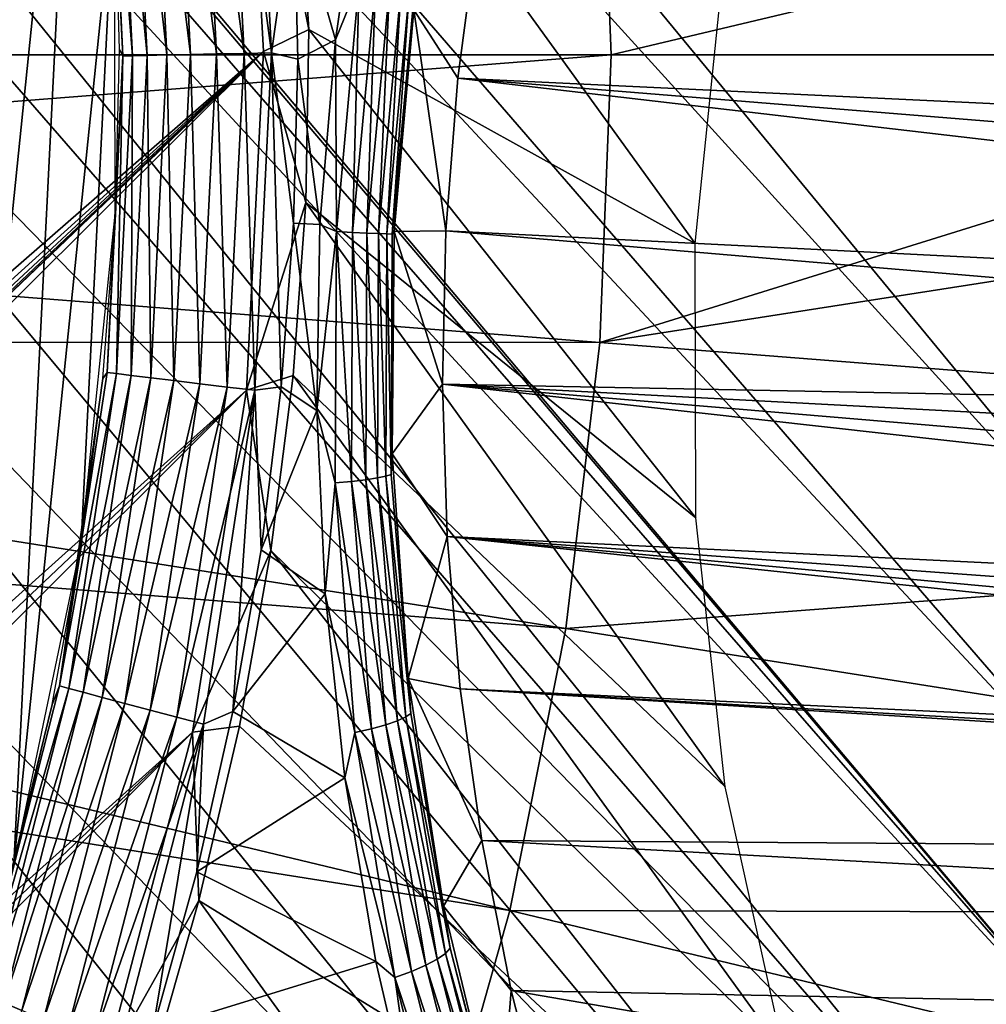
# Model space of a CAD drawing. Header units: millimetres. Extents: x -30.2 to 30.2, y -30.2 to 30.2.
# Tile 208 of 256: x 9.7 to 12.8, y -3 to 0.1. Entities that reach past the tile are written whole.
import ezdxf

# ---------------------------------------------------------------- set-up
doc = ezdxf.new("R2010")
doc.units = ezdxf.units.MM
doc.header["$LTSCALE"] = 52.148148
for name, color, linetype in [('1', 7, 'CONTINUOUS'), ('112', 7, 'CONTINUOUS'), ('180', 7, 'CONTINUOUS'), ('188', 7, 'CONTINUOUS'), ('189', 7, 'CONTINUOUS'), ('2', 7, 'CONTINUOUS'), ('72', 7, 'CONTINUOUS'), ('73', 7, 'CONTINUOUS'), ('75', 7, 'CONTINUOUS'), ('79', 7, 'CONTINUOUS'), ('81', 7, 'CONTINUOUS'), ('82', 7, 'CONTINUOUS'), ('84', 7, 'CONTINUOUS')]:
    doc.layers.add(name, color=color, linetype=linetype)

msp = doc.modelspace()

# ---------------------------------------------------------------- linework, layer by layer
at = {"layer": '1', "color": 251, "linetype": 'Continuous', "true_color": 0x4c4c4c}
for points in [[(11.5624, 0.91, 6.8418), (11.5982, 0, 6.8418), (17.3438, 1.365, 6.644), (11.5624, 0.91, 6.8418)], [(11.5982, 0, 6.8418), (14.4895, 0, 6.7531), (17.3438, 1.365, 6.644), (11.5982, 0, 6.8418)], [(5.7789, 0.4548, 6.9605), (5.7967, 0, 6.9605), (11.5624, 0.91, 6.8418), (5.7789, 0.4548, 6.9605)], [(5.7967, 0, 6.9605), (7.2458, 0, 6.9383), (11.5624, 0.91, 6.8418), (5.7967, 0, 6.9605)], [(11.5624, 0.91, 6.8418), (7.2458, 0, 6.9383), (11.5982, 0, 6.8418), (11.5624, 0.91, 6.8418)]]:
    msp.add_3dface(points, dxfattribs=at)
at = {"layer": '112', "color": 251, "linetype": 'Continuous', "true_color": 0x4c4c4c}
for points in [[(13.3362, -2.5725, -131.7), (5.9544, 5.3424, -131.7), (-0.6319, 13.5701, -131.7), (13.3362, -2.5725, -131.7)], [(13.4485, -1.9183, -131.7), (13.3362, -2.5725, -131.7), (-0.6319, 13.5701, -131.7), (13.4485, -1.9183, -131.7)], [(0.6768, 13.5679, -131.7), (13.4485, -1.9183, -131.7), (-0.6319, 13.5701, -131.7), (0.6768, 13.5679, -131.7)], [(13.5711, -0.6036, -131.7), (13.4485, -1.9183, -131.7), (0.6768, 13.5679, -131.7), (13.5711, -0.6036, -131.7)], [(1.9947, 13.4364, -131.7), (13.5711, -0.6036, -131.7), (0.6768, 13.5679, -131.7), (1.9947, 13.4364, -131.7)], [(13.563, 0.7327, -131.7), (13.5711, -0.6036, -131.7), (1.9947, 13.4364, -131.7), (13.563, 0.7327, -131.7)], [(6.508, 4.6462, -131.7), (5.9544, 5.3424, -131.7), (13.1898, -3.2295, -131.7), (6.508, 4.6462, -131.7)], [(13.1898, -3.2295, -131.7), (5.9544, 5.3424, -131.7), (13.3362, -2.5725, -131.7), (13.1898, -3.2295, -131.7)], [(6.9906, 3.8786, -131.7), (6.508, 4.6462, -131.7), (13.1898, -3.2295, -131.7), (6.9906, 3.8786, -131.7)], [(7.3855, 3.07, -131.7), (6.9906, 3.8786, -131.7), (13.1898, -3.2295, -131.7), (7.3855, 3.07, -131.7)], [(7.6788, 2.2422, -131.7), (7.3855, 3.07, -131.7), (13.0109, -3.8842, -131.7), (7.6788, 2.2422, -131.7)], [(13.0109, -3.8842, -131.7), (7.3855, 3.07, -131.7), (13.1898, -3.2295, -131.7), (13.0109, -3.8842, -131.7)], [(7.8785, 1.3724, -131.7), (7.6788, 2.2422, -131.7), (13.0109, -3.8842, -131.7), (7.8785, 1.3724, -131.7)], [(7.9835, 0.4817, -131.7), (7.8785, 1.3724, -131.7), (12.8006, -4.5314, -131.7), (7.9835, 0.4817, -131.7)], [(12.8006, -4.5314, -131.7), (7.8785, 1.3724, -131.7), (13.0109, -3.8842, -131.7), (12.8006, -4.5314, -131.7)], [(7.9899, -0.4001, -131.7), (7.9835, 0.4817, -131.7), (12.5604, -5.166, -131.7), (7.9899, -0.4001, -131.7)], [(12.5604, -5.166, -131.7), (7.9835, 0.4817, -131.7), (12.8006, -4.5314, -131.7), (12.5604, -5.166, -131.7)], [(7.8943, -1.2787, -131.7), (7.9899, -0.4001, -131.7), (12.2916, -5.7828, -131.7), (7.8943, -1.2787, -131.7)], [(12.2916, -5.7828, -131.7), (7.9899, -0.4001, -131.7), (12.5604, -5.166, -131.7), (12.2916, -5.7828, -131.7)], [(7.6998, -2.1585, -131.7), (7.8943, -1.2787, -131.7), (11.9955, -6.3768, -131.7), (7.6998, -2.1585, -131.7)], [(11.9955, -6.3768, -131.7), (7.8943, -1.2787, -131.7), (12.2916, -5.7828, -131.7), (11.9955, -6.3768, -131.7)], [(7.4123, -3.0086, -131.7), (7.6998, -2.1585, -131.7), (11.6713, -6.9512, -131.7), (7.4123, -3.0086, -131.7)], [(11.6713, -6.9512, -131.7), (7.6998, -2.1585, -131.7), (11.9955, -6.3768, -131.7), (11.6713, -6.9512, -131.7)]]:
    msp.add_3dface(points, dxfattribs=at)
at = {"layer": '180', "color": 251, "linetype": 'Continuous', "true_color": 0x4c4c4c}
for points in [[(11.8642, -0.5963, -129.9), (11.953, 0.2676, -129.9), (10.5725, 1.191, -129.9), (11.8642, -0.5963, -129.9)], [(10.6423, 0.0801, -129.9), (11.8642, -0.5963, -129.9), (10.5725, 1.191, -129.9), (10.6423, 0.0801, -129.9)], [(10.6327, -0.4673, -129.9), (11.866, -1.4647, -129.9), (10.6423, 0.0801, -129.9), (10.6327, -0.4673, -129.9)], [(11.866, -1.4647, -129.9), (11.8642, -0.5963, -129.9), (10.6423, 0.0801, -129.9), (11.866, -1.4647, -129.9)], [(10.5925, -1.0146, -129.9), (11.9596, -2.3155, -129.9), (10.6327, -0.4673, -129.9), (10.5925, -1.0146, -129.9)], [(11.9596, -2.3155, -129.9), (11.866, -1.4647, -129.9), (10.6327, -0.4673, -129.9), (11.9596, -2.3155, -129.9)], [(10.5221, -1.5682, -129.9), (12.1447, -3.1566, -129.9), (10.5925, -1.0146, -129.9), (10.5221, -1.5682, -129.9)], [(12.1447, -3.1566, -129.9), (11.9596, -2.3155, -129.9), (10.5925, -1.0146, -129.9), (12.1447, -3.1566, -129.9)], [(10.4225, -2.1235, -129.9), (12.4211, -3.9891, -129.9), (10.5221, -1.5682, -129.9), (10.4225, -2.1235, -129.9)], [(12.4211, -3.9891, -129.9), (12.1447, -3.1566, -129.9), (10.5221, -1.5682, -129.9), (12.4211, -3.9891, -129.9)], [(10.2946, -2.6759, -129.9), (12.4211, -3.9891, -129.9), (10.4225, -2.1235, -129.9), (10.2946, -2.6759, -129.9)], [(10.139, -3.2208, -129.9), (12.0232, -5.0629, -129.9), (10.2946, -2.6759, -129.9), (10.139, -3.2208, -129.9)], [(12.0232, -5.0629, -129.9), (12.4211, -3.9891, -129.9), (10.2946, -2.6759, -129.9), (12.0232, -5.0629, -129.9)]]:
    msp.add_3dface(points, dxfattribs=at)
at = {"layer": '188', "color": 251, "linetype": 'Continuous', "true_color": 0x4c4c4c}
for points in [[(10.6423, 0.0801, -129.9), (10.5725, 1.191, -129.9), (10.4385, 1.1007, -121.7), (10.6423, 0.0801, -129.9)], [(10.4992, 0.011, -121.7), (10.6423, 0.0801, -129.9), (10.4385, 1.1007, -121.7), (10.4992, 0.011, -121.7)], [(10.6327, -0.4673, -129.9), (10.6423, 0.0801, -129.9), (10.4992, 0.011, -121.7), (10.6327, -0.4673, -129.9)], [(10.4448, -1.0605, -121.7), (10.6327, -0.4673, -129.9), (10.4992, 0.011, -121.7), (10.4448, -1.0605, -121.7)], [(10.5925, -1.0146, -129.9), (10.6327, -0.4673, -129.9), (10.4448, -1.0605, -121.7), (10.5925, -1.0146, -129.9)], [(10.5221, -1.5682, -129.9), (10.5925, -1.0146, -129.9), (10.4448, -1.0605, -121.7), (10.5221, -1.5682, -129.9)], [(10.2743, -2.1423, -121.7), (10.5221, -1.5682, -129.9), (10.4448, -1.0605, -121.7), (10.2743, -2.1423, -121.7)], [(10.4225, -2.1235, -129.9), (10.5221, -1.5682, -129.9), (10.2743, -2.1423, -121.7), (10.4225, -2.1235, -129.9)], [(9.9933, -3.2114, -121.7), (10.2946, -2.6759, -129.9), (10.2743, -2.1423, -121.7), (9.9933, -3.2114, -121.7)], [(10.2946, -2.6759, -129.9), (10.4225, -2.1235, -129.9), (10.2743, -2.1423, -121.7), (10.2946, -2.6759, -129.9)], [(10.139, -3.2208, -129.9), (10.2946, -2.6759, -129.9), (9.9933, -3.2114, -121.7), (10.139, -3.2208, -129.9)]]:
    msp.add_3dface(points, dxfattribs=at)
at = {"layer": '189', "color": 251, "linetype": 'Continuous', "true_color": 0x4c4c4c}
for points in [[(7.2491, -0.1119, -121.7), (9.9882, 3.2376, -121.7), (7.2111, 0.727, -121.7), (7.2491, -0.1119, -121.7)], [(10.2668, 2.1868, -121.7), (9.9882, 3.2376, -121.7), (7.2302, -0.5247, -121.7), (10.2668, 2.1868, -121.7)], [(7.2302, -0.5247, -121.7), (9.9882, 3.2376, -121.7), (7.2491, -0.1119, -121.7), (7.2302, -0.5247, -121.7)], [(10.4385, 1.1007, -121.7), (10.2668, 2.1868, -121.7), (7.0232, -1.7812, -121.7), (10.4385, 1.1007, -121.7)], [(7.0232, -1.7812, -121.7), (10.2668, 2.1868, -121.7), (7.1165, -1.3625, -121.7), (7.0232, -1.7812, -121.7)], [(7.1165, -1.3625, -121.7), (10.2668, 2.1868, -121.7), (7.1858, -0.9423, -121.7), (7.1165, -1.3625, -121.7)], [(7.1858, -0.9423, -121.7), (10.2668, 2.1868, -121.7), (7.2302, -0.5247, -121.7), (7.1858, -0.9423, -121.7)], [(10.4992, 0.011, -121.7), (10.4385, 1.1007, -121.7), (6.2207, -3.7193, -121.7), (10.4992, 0.011, -121.7)], [(6.2207, -3.7193, -121.7), (10.4385, 1.1007, -121.7), (6.4251, -3.3573, -121.7), (6.2207, -3.7193, -121.7)], [(6.4251, -3.3573, -121.7), (10.4385, 1.1007, -121.7), (6.607, -2.9848, -121.7), (6.4251, -3.3573, -121.7)], [(6.607, -2.9848, -121.7), (10.4385, 1.1007, -121.7), (6.7676, -2.5966, -121.7), (6.607, -2.9848, -121.7)], [(6.7676, -2.5966, -121.7), (10.4385, 1.1007, -121.7), (6.9066, -2.194, -121.7), (6.7676, -2.5966, -121.7)], [(6.9066, -2.194, -121.7), (10.4385, 1.1007, -121.7), (7.0232, -1.7812, -121.7), (6.9066, -2.194, -121.7)], [(-0.0518, -10.4977, -121.7), (10.4448, -1.0605, -121.7), (10.4992, 0.011, -121.7), (-0.0518, -10.4977, -121.7)], [(-0.0518, -10.4977, -121.7), (10.4992, 0.011, -121.7), (4.8627, -5.3774, -121.7), (-0.0518, -10.4977, -121.7)], [(4.8627, -5.3774, -121.7), (10.4992, 0.011, -121.7), (5.1792, -5.0661, -121.7), (4.8627, -5.3774, -121.7)], [(5.1792, -5.0661, -121.7), (10.4992, 0.011, -121.7), (5.4732, -4.7446, -121.7), (5.1792, -5.0661, -121.7)], [(5.4732, -4.7446, -121.7), (10.4992, 0.011, -121.7), (5.7448, -4.413, -121.7), (5.4732, -4.7446, -121.7)], [(5.7448, -4.413, -121.7), (10.4992, 0.011, -121.7), (5.994, -4.0713, -121.7), (5.7448, -4.413, -121.7)], [(5.994, -4.0713, -121.7), (10.4992, 0.011, -121.7), (6.2207, -3.7193, -121.7), (5.994, -4.0713, -121.7)], [(-0.0518, -10.4977, -121.7), (0.4985, -10.4834, -121.7), (10.4448, -1.0605, -121.7), (-0.0518, -10.4977, -121.7)], [(0.4985, -10.4834, -121.7), (1.0534, -10.4406, -121.7), (10.4448, -1.0605, -121.7), (0.4985, -10.4834, -121.7)], [(1.0534, -10.4406, -121.7), (10.2743, -2.1423, -121.7), (10.4448, -1.0605, -121.7), (1.0534, -10.4406, -121.7)], [(1.0534, -10.4406, -121.7), (1.6083, -10.3696, -121.7), (10.2743, -2.1423, -121.7), (1.0534, -10.4406, -121.7)], [(1.6083, -10.3696, -121.7), (2.1585, -10.2709, -121.7), (10.2743, -2.1423, -121.7), (1.6083, -10.3696, -121.7)], [(2.1585, -10.2709, -121.7), (9.9933, -3.2114, -121.7), (10.2743, -2.1423, -121.7), (2.1585, -10.2709, -121.7)]]:
    msp.add_3dface(points, dxfattribs=at)
at = {"layer": '2', "color": 251, "linetype": 'Continuous', "true_color": 0x4c4c4c}
for points in [[(11.5982, 0, 6.8418), (7.2458, 0, 6.9383), (5.7789, -0.4548, 6.9605), (11.5982, 0, 6.8418)], [(11.5982, 0, 6.8418), (5.7789, -0.4548, 6.9605), (11.5624, -0.91, 6.8418), (11.5982, 0, 6.8418)], [(14.4895, 0, 6.7531), (11.5982, 0, 6.8418), (11.5624, -0.91, 6.8418), (14.4895, 0, 6.7531)], [(17.3975, 0, 6.644), (14.4895, 0, 6.7531), (11.5624, -0.91, 6.8418), (17.3975, 0, 6.644)], [(17.3975, 0, 6.644), (11.5624, -0.91, 6.8418), (17.3438, -1.365, 6.644), (17.3975, 0, 6.644)], [(5.7789, -0.4548, 6.9605), (5.7254, -0.9068, 6.9605), (11.5624, -0.91, 6.8418), (5.7789, -0.4548, 6.9605)], [(5.7254, -0.9068, 6.9605), (5.6366, -1.3532, 6.9605), (11.4554, -1.8144, 6.8418), (5.7254, -0.9068, 6.9605)], [(11.5624, -0.91, 6.8418), (5.7254, -0.9068, 6.9605), (11.4554, -1.8144, 6.8418), (11.5624, -0.91, 6.8418)], [(11.5624, -0.91, 6.8418), (11.4554, -1.8144, 6.8418), (17.3438, -1.365, 6.644), (11.5624, -0.91, 6.8418)], [(5.6366, -1.3532, 6.9605), (5.513, -1.7913, 6.9605), (11.2777, -2.7075, 6.8418), (5.6366, -1.3532, 6.9605)], [(11.4554, -1.8144, 6.8418), (5.6366, -1.3532, 6.9605), (11.2777, -2.7075, 6.8418), (11.4554, -1.8144, 6.8418)], [(17.3438, -1.365, 6.644), (11.4554, -1.8144, 6.8418), (17.1833, -2.7216, 6.644), (17.3438, -1.365, 6.644)], [(5.513, -1.7913, 6.9605), (5.3555, -2.2183, 6.9605), (11.0305, -3.584, 6.8418), (5.513, -1.7913, 6.9605)], [(11.2777, -2.7075, 6.8418), (5.513, -1.7913, 6.9605), (11.0305, -3.584, 6.8418), (11.2777, -2.7075, 6.8418)], [(11.4554, -1.8144, 6.8418), (11.2777, -2.7075, 6.8418), (17.1833, -2.7216, 6.644), (11.4554, -1.8144, 6.8418)], [(5.3555, -2.2183, 6.9605), (5.1649, -2.6317, 6.9605), (10.7153, -4.4384, 6.8418), (5.3555, -2.2183, 6.9605)], [(11.0305, -3.584, 6.8418), (5.3555, -2.2183, 6.9605), (10.7153, -4.4384, 6.8418), (11.0305, -3.584, 6.8418)], [(5.1649, -2.6317, 6.9605), (4.9425, -3.0288, 6.9605), (10.3341, -5.2655, 6.8418), (5.1649, -2.6317, 6.9605)], [(10.7153, -4.4384, 6.8418), (5.1649, -2.6317, 6.9605), (10.3341, -5.2655, 6.8418), (10.7153, -4.4384, 6.8418)], [(11.2777, -2.7075, 6.8418), (11.0305, -3.584, 6.8418), (16.9168, -4.0614, 6.644), (11.2777, -2.7075, 6.8418)], [(17.1833, -2.7216, 6.644), (11.2777, -2.7075, 6.8418), (16.9168, -4.0614, 6.644), (17.1833, -2.7216, 6.644)]]:
    msp.add_3dface(points, dxfattribs=at)
at = {"layer": '72', "color": 251, "linetype": 'Continuous', "true_color": 0x4c4c4c}
for points in [[(10.7266, 0.0478, -24.9837), (10.5952, 0.5064, -24.9299), (10.8102, 0.6213, -25.0293), (10.7266, 0.0478, -24.9837)], [(10.6073, -0.0131, -24.9299), (10.5952, 0.5064, -24.9299), (10.7266, 0.0478, -24.9837), (10.6073, -0.0131, -24.9299)], [(10.6775, -0.5366, -24.9676), (10.6073, -0.0131, -24.9299), (10.7266, 0.0478, -24.9837), (10.6775, -0.5366, -24.9676)], [(10.594, -0.5324, -24.9299), (10.6073, -0.0131, -24.9299), (10.6775, -0.5366, -24.9676), (10.594, -0.5324, -24.9299)]]:
    msp.add_3dface(points, dxfattribs=at)
at = {"layer": '73', "color": 251, "linetype": 'Continuous', "true_color": 0x4c4c4c}
for points in [[(10.5552, -1.0505, -24.9299), (10.594, -0.5324, -24.9299), (10.6679, -1.1248, -24.9838), (10.5552, -1.0505, -24.9299)], [(10.594, -0.5324, -24.9299), (10.6775, -0.5366, -24.9676), (10.6679, -1.1248, -24.9838), (10.594, -0.5324, -24.9299)], [(10.4911, -1.5661, -24.9299), (10.5552, -1.0505, -24.9299), (10.6679, -1.1248, -24.9838), (10.4911, -1.5661, -24.9299)], [(10.6937, -1.7048, -25.0296), (10.4911, -1.5661, -24.9299), (10.6679, -1.1248, -24.9838), (10.6937, -1.7048, -25.0296)], [(10.4018, -2.0779, -24.9299), (10.4911, -1.5661, -24.9299), (10.6937, -1.7048, -25.0296), (10.4018, -2.0779, -24.9299)], [(10.7561, -2.2869, -25.1053), (10.4018, -2.0779, -24.9299), (10.6937, -1.7048, -25.0296), (10.7561, -2.2869, -25.1053)], [(10.2876, -2.5848, -24.9299), (10.4018, -2.0779, -24.9299), (10.7561, -2.2869, -25.1053), (10.2876, -2.5848, -24.9299)], [(10.8547, -2.8685, -25.2092), (10.2876, -2.5848, -24.9299), (10.7561, -2.2869, -25.1053), (10.8547, -2.8685, -25.2092)], [(10.1487, -3.0854, -24.9299), (10.2876, -2.5848, -24.9299), (10.8547, -2.8685, -25.2092), (10.1487, -3.0854, -24.9299)], [(10.9903, -3.4544, -25.3413), (10.1487, -3.0854, -24.9299), (10.8547, -2.8685, -25.2092), (10.9903, -3.4544, -25.3413)]]:
    msp.add_3dface(points, dxfattribs=at)
at = {"layer": '75', "color": 251, "linetype": 'Continuous', "true_color": 0x4c4c4c}
for points in [[(11.1135, -0.0733, -30), (10.9748, 0.1425, -25.3441), (11.1768, 0.4049, -30), (11.1135, -0.0733, -30)], [(10.9121, -0.5586, -25.3183), (10.9748, 0.1425, -25.3441), (11.0761, -0.5567, -30), (10.9121, -0.5586, -25.3183)], [(11.0761, -0.5567, -30), (10.9748, 0.1425, -25.3441), (11.1135, -0.0733, -30), (11.0761, -0.5567, -30)], [(10.9058, -1.2623, -25.3455), (10.9121, -0.5586, -25.3183), (11.0648, -1.0413, -30), (10.9058, -1.2623, -25.3455)], [(11.0648, -1.0413, -30), (10.9121, -0.5586, -25.3183), (11.0761, -0.5567, -30), (11.0648, -1.0413, -30)], [(11.0799, -1.5234, -30), (10.9058, -1.2623, -25.3455), (11.0648, -1.0413, -30), (11.0799, -1.5234, -30)], [(10.9568, -1.9734, -25.4231), (10.9058, -1.2623, -25.3455), (11.0799, -1.5234, -30), (10.9568, -1.9734, -25.4231)], [(11.1214, -2.0057, -30), (10.9568, -1.9734, -25.4231), (11.0799, -1.5234, -30), (11.1214, -2.0057, -30)], [(11.068, -2.693, -25.5499), (10.9568, -1.9734, -25.4231), (11.189, -2.486, -30), (11.068, -2.693, -25.5499)], [(11.189, -2.486, -30), (10.9568, -1.9734, -25.4231), (11.1214, -2.0057, -30), (11.189, -2.486, -30)], [(11.2821, -2.9603, -30), (11.068, -2.693, -25.5499), (11.189, -2.486, -30), (11.2821, -2.9603, -30)], [(11.2456, -3.4273, -25.7268), (11.068, -2.693, -25.5499), (11.2821, -2.9603, -30), (11.2456, -3.4273, -25.7268)], [(11.401, -3.4283, -30), (11.2456, -3.4273, -25.7268), (11.2821, -2.9603, -30), (11.401, -3.4283, -30)]]:
    msp.add_3dface(points, dxfattribs=at)
at = {"layer": '79', "color": 251, "linetype": 'Continuous', "true_color": 0x4c4c4c}
for points in [[(10.7266, 0.0478, -24.9837), (10.8102, 0.6213, -25.0293), (10.8019, 0.2327, -25.0244), (10.7266, 0.0478, -24.9837)], [(10.7296, -0.5592, -24.9966), (10.7266, 0.0478, -24.9837), (10.8019, 0.2327, -25.0244), (10.7296, -0.5592, -24.9966)], [(10.7296, -0.5592, -24.9966), (10.8019, 0.2327, -25.0244), (10.7807, -0.5616, -25.036), (10.7296, -0.5592, -24.9966)], [(10.7807, -0.5616, -25.036), (10.8019, 0.2327, -25.0244), (10.8527, 0.223, -25.0636), (10.7807, -0.5616, -25.036)], [(10.7807, -0.5616, -25.036), (10.8527, 0.223, -25.0636), (10.8257, -0.5637, -25.0841), (10.7807, -0.5616, -25.036)], [(10.8257, -0.5637, -25.0841), (10.8527, 0.223, -25.0636), (10.8972, 0.2135, -25.1117), (10.8257, -0.5637, -25.0841)], [(10.8257, -0.5637, -25.0841), (10.8972, 0.2135, -25.1117), (10.8623, -0.5653, -25.1393), (10.8257, -0.5637, -25.0841)], [(10.8623, -0.5653, -25.1393), (10.8972, 0.2135, -25.1117), (10.9334, 0.2047, -25.167), (10.8623, -0.5653, -25.1393)], [(10.8623, -0.5653, -25.1393), (10.9334, 0.2047, -25.167), (10.8892, -0.5665, -25.1994), (10.8623, -0.5653, -25.1393)], [(10.8892, -0.5665, -25.1994), (10.9334, 0.2047, -25.167), (10.9597, 0.197, -25.2271), (10.8892, -0.5665, -25.1994)], [(10.8892, -0.5665, -25.1994), (10.9597, 0.197, -25.2271), (10.9056, -0.5672, -25.2617), (10.8892, -0.5665, -25.1994)], [(10.9056, -0.5672, -25.2617), (10.9597, 0.197, -25.2271), (10.9756, 0.1906, -25.2896), (10.9056, -0.5672, -25.2617)], [(10.9121, -0.5586, -25.3183), (10.9056, -0.5672, -25.2617), (10.9756, 0.1906, -25.2896), (10.9121, -0.5586, -25.3183)], [(10.9748, 0.1425, -25.3441), (10.9121, -0.5586, -25.3183), (10.9756, 0.1906, -25.2896), (10.9748, 0.1425, -25.3441)], [(10.6775, -0.5366, -24.9676), (10.7266, 0.0478, -24.9837), (10.7296, -0.5592, -24.9966), (10.6775, -0.5366, -24.9676)], [(10.6679, -1.1248, -24.9838), (10.6775, -0.5366, -24.9676), (10.7296, -0.5592, -24.9966), (10.6679, -1.1248, -24.9838)], [(10.7257, -1.3543, -25.0273), (10.6679, -1.1248, -24.9838), (10.7296, -0.5592, -24.9966), (10.7257, -1.3543, -25.0273)], [(10.7257, -1.3543, -25.0273), (10.7296, -0.5592, -24.9966), (10.7772, -1.3494, -25.0665), (10.7257, -1.3543, -25.0273)], [(10.7772, -1.3494, -25.0665), (10.7296, -0.5592, -24.9966), (10.7807, -0.5616, -25.036), (10.7772, -1.3494, -25.0665)], [(10.9121, -0.5586, -25.3183), (10.9058, -1.2623, -25.3455), (10.9056, -0.5672, -25.2617), (10.9121, -0.5586, -25.3183)], [(10.7772, -1.3494, -25.0665), (10.7807, -0.5616, -25.036), (10.8225, -1.344, -25.1146), (10.7772, -1.3494, -25.0665)], [(10.8225, -1.344, -25.1146), (10.7807, -0.5616, -25.036), (10.8257, -0.5637, -25.0841), (10.8225, -1.344, -25.1146)], [(10.8225, -1.344, -25.1146), (10.8257, -0.5637, -25.0841), (10.8593, -1.3386, -25.1699), (10.8225, -1.344, -25.1146)], [(10.8593, -1.3386, -25.1699), (10.8257, -0.5637, -25.0841), (10.8623, -0.5653, -25.1393), (10.8593, -1.3386, -25.1699)], [(10.8593, -1.3386, -25.1699), (10.8623, -0.5653, -25.1393), (10.8863, -1.3332, -25.2301), (10.8593, -1.3386, -25.1699)], [(10.8863, -1.3332, -25.2301), (10.8623, -0.5653, -25.1393), (10.8892, -0.5665, -25.1994), (10.8863, -1.3332, -25.2301)], [(10.8863, -1.3332, -25.2301), (10.8892, -0.5665, -25.1994), (10.9027, -1.3281, -25.2925), (10.8863, -1.3332, -25.2301)], [(10.9027, -1.3281, -25.2925), (10.8892, -0.5665, -25.1994), (10.9056, -0.5672, -25.2617), (10.9027, -1.3281, -25.2925)], [(10.9058, -1.2623, -25.3455), (10.9027, -1.3281, -25.2925), (10.9056, -0.5672, -25.2617), (10.9058, -1.2623, -25.3455)], [(10.6937, -1.7048, -25.0296), (10.6679, -1.1248, -24.9838), (10.7257, -1.3543, -25.0273), (10.6937, -1.7048, -25.0296)], [(10.9058, -1.2623, -25.3455), (10.9568, -1.9734, -25.4231), (10.9027, -1.3281, -25.2925), (10.9058, -1.2623, -25.3455)], [(10.9224, -2.1067, -25.2549), (10.8225, -1.344, -25.1146), (10.8593, -1.3386, -25.1699), (10.9224, -2.1067, -25.2549)], [(10.9491, -2.0948, -25.3154), (10.8593, -1.3386, -25.1699), (10.8863, -1.3332, -25.2301), (10.9491, -2.0948, -25.3154)], [(10.9224, -2.1067, -25.2549), (10.8593, -1.3386, -25.1699), (10.9491, -2.0948, -25.3154), (10.9224, -2.1067, -25.2549)], [(10.9648, -2.084, -25.3782), (10.8863, -1.3332, -25.2301), (10.9027, -1.3281, -25.2925), (10.9648, -2.084, -25.3782)], [(10.9491, -2.0948, -25.3154), (10.8863, -1.3332, -25.2301), (10.9648, -2.084, -25.3782), (10.9491, -2.0948, -25.3154)], [(10.9568, -1.9734, -25.4231), (10.9648, -2.084, -25.3782), (10.9027, -1.3281, -25.2925), (10.9568, -1.9734, -25.4231)], [(10.7881, -2.1439, -25.1127), (10.6937, -1.7048, -25.0296), (10.7257, -1.3543, -25.0273), (10.7881, -2.1439, -25.1127)], [(10.84, -2.1318, -25.1515), (10.7257, -1.3543, -25.0273), (10.7772, -1.3494, -25.0665), (10.84, -2.1318, -25.1515)], [(10.7881, -2.1439, -25.1127), (10.7257, -1.3543, -25.0273), (10.84, -2.1318, -25.1515), (10.7881, -2.1439, -25.1127)], [(10.8856, -2.1192, -25.1995), (10.7772, -1.3494, -25.0665), (10.8225, -1.344, -25.1146), (10.8856, -2.1192, -25.1995)], [(10.84, -2.1318, -25.1515), (10.7772, -1.3494, -25.0665), (10.8856, -2.1192, -25.1995), (10.84, -2.1318, -25.1515)], [(10.8856, -2.1192, -25.1995), (10.8225, -1.344, -25.1146), (10.9224, -2.1067, -25.2549), (10.8856, -2.1192, -25.1995)], [(10.7561, -2.2869, -25.1053), (10.6937, -1.7048, -25.0296), (10.7881, -2.1439, -25.1127), (10.7561, -2.2869, -25.1053)], [(10.9568, -1.9734, -25.4231), (11.068, -2.693, -25.5499), (10.9648, -2.084, -25.3782), (10.9568, -1.9734, -25.4231)], [(11.0892, -2.8264, -25.5131), (10.9491, -2.0948, -25.3154), (10.9648, -2.084, -25.3782), (11.0892, -2.8264, -25.5131)], [(11.068, -2.693, -25.5499), (11.0892, -2.8264, -25.5131), (10.9648, -2.084, -25.3782), (11.068, -2.693, -25.5499)], [(11.0486, -2.861, -25.3887), (10.8856, -2.1192, -25.1995), (10.9224, -2.1067, -25.2549), (11.0486, -2.861, -25.3887)], [(11.0745, -2.8428, -25.4497), (10.9224, -2.1067, -25.2549), (10.9491, -2.0948, -25.3154), (11.0745, -2.8428, -25.4497)], [(11.0486, -2.861, -25.3887), (10.9224, -2.1067, -25.2549), (11.0745, -2.8428, -25.4497), (11.0486, -2.861, -25.3887)], [(11.0745, -2.8428, -25.4497), (10.9491, -2.0948, -25.3154), (11.0892, -2.8264, -25.5131), (11.0745, -2.8428, -25.4497)], [(10.9143, -2.9191, -25.2471), (10.7561, -2.2869, -25.1053), (10.7881, -2.1439, -25.1127), (10.9143, -2.9191, -25.2471)], [(10.9665, -2.9, -25.2853), (10.7881, -2.1439, -25.1127), (10.84, -2.1318, -25.1515), (10.9665, -2.9, -25.2853)], [(10.9143, -2.9191, -25.2471), (10.7881, -2.1439, -25.1127), (10.9665, -2.9, -25.2853), (10.9143, -2.9191, -25.2471)], [(11.012, -2.8804, -25.3331), (10.84, -2.1318, -25.1515), (10.8856, -2.1192, -25.1995), (11.012, -2.8804, -25.3331)], [(10.9665, -2.9, -25.2853), (10.84, -2.1318, -25.1515), (11.012, -2.8804, -25.3331), (10.9665, -2.9, -25.2853)], [(11.012, -2.8804, -25.3331), (10.8856, -2.1192, -25.1995), (11.0486, -2.861, -25.3887), (11.012, -2.8804, -25.3331)], [(10.8547, -2.8685, -25.2092), (10.7561, -2.2869, -25.1053), (10.9143, -2.9191, -25.2471), (10.8547, -2.8685, -25.2092)], [(11.068, -2.693, -25.5499), (11.2456, -3.4273, -25.7268), (11.0892, -2.8264, -25.5131), (11.068, -2.693, -25.5499)], [(11.2736, -3.5473, -25.6915), (11.0745, -2.8428, -25.4497), (11.0892, -2.8264, -25.5131), (11.2736, -3.5473, -25.6915)], [(11.2456, -3.4273, -25.7268), (11.2736, -3.5473, -25.6915), (11.0892, -2.8264, -25.5131), (11.2456, -3.4273, -25.7268)], [(11.2357, -3.5929, -25.5655), (11.012, -2.8804, -25.3331), (11.0486, -2.861, -25.3887), (11.2357, -3.5929, -25.5655)], [(11.2605, -3.5687, -25.6272), (11.0486, -2.861, -25.3887), (11.0745, -2.8428, -25.4497), (11.2605, -3.5687, -25.6272)], [(11.2357, -3.5929, -25.5655), (11.0486, -2.861, -25.3887), (11.2605, -3.5687, -25.6272), (11.2357, -3.5929, -25.5655)], [(11.2605, -3.5687, -25.6272), (11.0745, -2.8428, -25.4497), (11.2736, -3.5473, -25.6915), (11.2605, -3.5687, -25.6272)], [(10.9903, -3.4544, -25.3413), (10.8547, -2.8685, -25.2092), (10.9143, -2.9191, -25.2471), (10.9903, -3.4544, -25.3413)], [(11.1998, -3.6188, -25.5096), (10.9665, -2.9, -25.2853), (11.012, -2.8804, -25.3331), (11.1998, -3.6188, -25.5096)], [(11.1998, -3.6188, -25.5096), (11.012, -2.8804, -25.3331), (11.2357, -3.5929, -25.5655), (11.1998, -3.6188, -25.5096)], [(11.1544, -3.6453, -25.4621), (10.9143, -2.9191, -25.2471), (10.9665, -2.9, -25.2853), (11.1544, -3.6453, -25.4621)], [(11.1022, -3.6711, -25.4248), (10.9903, -3.4544, -25.3413), (10.9143, -2.9191, -25.2471), (11.1022, -3.6711, -25.4248)], [(11.1022, -3.6711, -25.4248), (10.9143, -2.9191, -25.2471), (11.1544, -3.6453, -25.4621), (11.1022, -3.6711, -25.4248)], [(11.1544, -3.6453, -25.4621), (10.9665, -2.9, -25.2853), (11.1998, -3.6188, -25.5096), (11.1544, -3.6453, -25.4621)]]:
    msp.add_3dface(points, dxfattribs=at)
at = {"layer": '81', "color": 251, "linetype": 'Continuous', "true_color": 0x4c4c4c}
for points in [[(10.3832, 1.0599, -24.8946), (10.4372, 0.0045, -24.8946), (10.2971, 1.0461, -24.9055), (10.3832, 1.0599, -24.8946)], [(10.4696, 1.0736, -24.903), (10.5245, 0.0061, -24.903), (10.3832, 1.0599, -24.8946), (10.4696, 1.0736, -24.903)], [(10.3832, 1.0599, -24.8946), (10.5245, 0.0061, -24.903), (10.4372, 0.0045, -24.8946), (10.3832, 1.0599, -24.8946)], [(10.4696, 1.0736, -24.903), (10.5952, 0.5064, -24.9299), (10.5245, 0.0061, -24.903), (10.4696, 1.0736, -24.903)], [(10.2154, 1.033, -24.9351), (10.2675, 0.0012, -24.9351), (10.142, 1.0211, -24.9821), (10.2154, 1.033, -24.9351)], [(10.2971, 1.0461, -24.9055), (10.3501, 0.0028, -24.9055), (10.2154, 1.033, -24.9351), (10.2971, 1.0461, -24.9055)], [(10.2154, 1.033, -24.9351), (10.3501, 0.0028, -24.9055), (10.2675, 0.0012, -24.9351), (10.2154, 1.033, -24.9351)], [(10.2971, 1.0461, -24.9055), (10.4372, 0.0045, -24.8946), (10.3501, 0.0028, -24.9055), (10.2971, 1.0461, -24.9055)], [(10.034, 1.0034, -25.1181), (10.084, -0.0026, -25.1181), (10.0045, 0.9985, -25.2006), (10.034, 1.0034, -25.1181)], [(10.0045, 0.9985, -25.2006), (10.084, -0.0026, -25.1181), (10.0542, -0.0032, -25.2006), (10.0045, 0.9985, -25.2006)], [(10.0045, 0.9985, -25.2006), (10.0542, -0.0032, -25.2006), (10.0286, 0.5388, -25.2876), (10.0045, 0.9985, -25.2006)], [(10.0806, 1.0111, -25.044), (10.1312, -0.0016, -25.044), (10.034, 1.0034, -25.1181), (10.0806, 1.0111, -25.044)], [(10.034, 1.0034, -25.1181), (10.1312, -0.0016, -25.044), (10.084, -0.0026, -25.1181), (10.034, 1.0034, -25.1181)], [(10.142, 1.0211, -24.9821), (10.1933, -0.0003, -24.9821), (10.0806, 1.0111, -25.044), (10.142, 1.0211, -24.9821)], [(10.0806, 1.0111, -25.044), (10.1933, -0.0003, -24.9821), (10.1312, -0.0016, -25.044), (10.0806, 1.0111, -25.044)], [(10.142, 1.0211, -24.9821), (10.2675, 0.0012, -24.9351), (10.1933, -0.0003, -24.9821), (10.142, 1.0211, -24.9821)], [(10.0286, 0.5388, -25.2876), (10.0542, -0.0032, -25.2006), (10.0431, 0.0174, -25.2876), (10.0286, 0.5388, -25.2876)], [(10.5952, 0.5064, -24.9299), (10.6073, -0.0131, -24.9299), (10.5245, 0.0061, -24.903), (10.5952, 0.5064, -24.9299)], [(10.0431, 0.0174, -25.2876), (10.0542, -0.0032, -25.2006), (10.0304, -0.5041, -25.2876), (10.0431, 0.0174, -25.2876)], [(10.2675, 0.0012, -24.9351), (10.2156, -1.0306, -24.9351), (10.1933, -0.0003, -24.9821), (10.2675, 0.0012, -24.9351)], [(10.2675, 0.0012, -24.9351), (10.2977, -1.0405, -24.9055), (10.2156, -1.0306, -24.9351), (10.2675, 0.0012, -24.9351)], [(10.3501, 0.0028, -24.9055), (10.2977, -1.0405, -24.9055), (10.2675, 0.0012, -24.9351), (10.3501, 0.0028, -24.9055)], [(10.3501, 0.0028, -24.9055), (10.3841, -1.0509, -24.8946), (10.2977, -1.0405, -24.9055), (10.3501, 0.0028, -24.9055)], [(10.4372, 0.0045, -24.8946), (10.3841, -1.0509, -24.8946), (10.3501, 0.0028, -24.9055), (10.4372, 0.0045, -24.8946)], [(10.4372, 0.0045, -24.8946), (10.4709, -1.0613, -24.903), (10.3841, -1.0509, -24.8946), (10.4372, 0.0045, -24.8946)], [(10.5245, 0.0061, -24.903), (10.4709, -1.0613, -24.903), (10.4372, 0.0045, -24.8946), (10.5245, 0.0061, -24.903)], [(10.5245, 0.0061, -24.903), (10.5552, -1.0505, -24.9299), (10.4709, -1.0613, -24.903), (10.5245, 0.0061, -24.903)], [(10.6073, -0.0131, -24.9299), (10.594, -0.5324, -24.9299), (10.5245, 0.0061, -24.903), (10.6073, -0.0131, -24.9299)], [(10.594, -0.5324, -24.9299), (10.5552, -1.0505, -24.9299), (10.5245, 0.0061, -24.903), (10.594, -0.5324, -24.9299)], [(10.0542, -0.0032, -25.2006), (10.0335, -1.0085, -25.1181), (10.0039, -1.0049, -25.2006), (10.0542, -0.0032, -25.2006)], [(10.0542, -0.0032, -25.2006), (10.0039, -1.0049, -25.2006), (10.0304, -0.5041, -25.2876), (10.0542, -0.0032, -25.2006)], [(10.084, -0.0026, -25.1181), (10.0803, -1.0142, -25.044), (10.0335, -1.0085, -25.1181), (10.084, -0.0026, -25.1181)], [(10.084, -0.0026, -25.1181), (10.0335, -1.0085, -25.1181), (10.0542, -0.0032, -25.2006), (10.084, -0.0026, -25.1181)], [(10.1312, -0.0016, -25.044), (10.142, -1.0217, -24.9821), (10.0803, -1.0142, -25.044), (10.1312, -0.0016, -25.044)], [(10.1312, -0.0016, -25.044), (10.0803, -1.0142, -25.044), (10.084, -0.0026, -25.1181), (10.1312, -0.0016, -25.044)], [(10.1933, -0.0003, -24.9821), (10.142, -1.0217, -24.9821), (10.1312, -0.0016, -25.044), (10.1933, -0.0003, -24.9821)], [(10.1933, -0.0003, -24.9821), (10.2156, -1.0306, -24.9351), (10.142, -1.0217, -24.9821), (10.1933, -0.0003, -24.9821)], [(10.0304, -0.5041, -25.2876), (10.0039, -1.0049, -25.2006), (9.9907, -1.0242, -25.2876), (10.0304, -0.5041, -25.2876)], [(10.0039, -1.0049, -25.2006), (10.0335, -1.0085, -25.1181), (9.854, -1.9965, -25.2006), (10.0039, -1.0049, -25.2006)], [(10.0039, -1.0049, -25.2006), (9.854, -1.9965, -25.2006), (9.9907, -1.0242, -25.2876), (10.0039, -1.0049, -25.2006)], [(10.0335, -1.0085, -25.1181), (9.8828, -2.0044, -25.1181), (9.854, -1.9965, -25.2006), (10.0335, -1.0085, -25.1181)], [(9.9907, -1.0242, -25.2876), (9.854, -1.9965, -25.2006), (9.9241, -1.5416, -25.2876), (9.9907, -1.0242, -25.2876)], [(10.0335, -1.0085, -25.1181), (10.0803, -1.0142, -25.044), (9.8828, -2.0044, -25.1181), (10.0335, -1.0085, -25.1181)], [(10.0803, -1.0142, -25.044), (9.9284, -2.0167, -25.044), (9.8828, -2.0044, -25.1181), (10.0803, -1.0142, -25.044)], [(10.0803, -1.0142, -25.044), (10.142, -1.0217, -24.9821), (9.9284, -2.0167, -25.044), (10.0803, -1.0142, -25.044)], [(10.142, -1.0217, -24.9821), (9.9886, -2.0328, -24.9821), (9.9284, -2.0167, -25.044), (10.142, -1.0217, -24.9821)], [(10.142, -1.0217, -24.9821), (10.2156, -1.0306, -24.9351), (9.9886, -2.0328, -24.9821), (10.142, -1.0217, -24.9821)], [(10.2156, -1.0306, -24.9351), (10.0603, -2.052, -24.9351), (9.9886, -2.0328, -24.9821), (10.2156, -1.0306, -24.9351)], [(10.2156, -1.0306, -24.9351), (10.2977, -1.0405, -24.9055), (10.0603, -2.052, -24.9351), (10.2156, -1.0306, -24.9351)], [(10.2977, -1.0405, -24.9055), (10.1403, -2.0732, -24.9055), (10.0603, -2.052, -24.9351), (10.2977, -1.0405, -24.9055)], [(10.2977, -1.0405, -24.9055), (10.3841, -1.0509, -24.8946), (10.1403, -2.0732, -24.9055), (10.2977, -1.0405, -24.9055)], [(10.3841, -1.0509, -24.8946), (10.2246, -2.0956, -24.8946), (10.1403, -2.0732, -24.9055), (10.3841, -1.0509, -24.8946)], [(10.3841, -1.0509, -24.8946), (10.4709, -1.0613, -24.903), (10.2246, -2.0956, -24.8946), (10.3841, -1.0509, -24.8946)], [(10.5552, -1.0505, -24.9299), (10.4911, -1.5661, -24.9299), (10.4709, -1.0613, -24.903), (10.5552, -1.0505, -24.9299)], [(10.4709, -1.0613, -24.903), (10.3093, -2.1179, -24.903), (10.2246, -2.0956, -24.8946), (10.4709, -1.0613, -24.903)], [(10.4709, -1.0613, -24.903), (10.4018, -2.0779, -24.9299), (10.3093, -2.1179, -24.903), (10.4709, -1.0613, -24.903)], [(10.4911, -1.5661, -24.9299), (10.4018, -2.0779, -24.9299), (10.4709, -1.0613, -24.903), (10.4911, -1.5661, -24.9299)], [(9.9241, -1.5416, -25.2876), (9.854, -1.9965, -25.2006), (9.8306, -2.0548, -25.2876), (9.9241, -1.5416, -25.2876)], [(9.854, -1.9965, -25.2006), (9.8828, -2.0044, -25.1181), (9.606, -2.9683, -25.2006), (9.854, -1.9965, -25.2006)], [(9.854, -1.9965, -25.2006), (9.606, -2.9683, -25.2006), (9.8306, -2.0548, -25.2876), (9.854, -1.9965, -25.2006)], [(9.8828, -2.0044, -25.1181), (9.6336, -2.9803, -25.1181), (9.606, -2.9683, -25.2006), (9.8828, -2.0044, -25.1181)], [(9.8828, -2.0044, -25.1181), (9.9284, -2.0167, -25.044), (9.6336, -2.9803, -25.1181), (9.8828, -2.0044, -25.1181)], [(9.9284, -2.0167, -25.044), (9.6771, -2.999, -25.044), (9.6336, -2.9803, -25.1181), (9.9284, -2.0167, -25.044)], [(9.9284, -2.0167, -25.044), (9.9886, -2.0328, -24.9821), (9.6771, -2.999, -25.044), (9.9284, -2.0167, -25.044)], [(9.8306, -2.0548, -25.2876), (9.606, -2.9683, -25.2006), (9.7107, -2.5624, -25.2876), (9.8306, -2.0548, -25.2876)], [(9.9886, -2.0328, -24.9821), (9.7346, -3.0234, -24.9821), (9.6771, -2.999, -25.044), (9.9886, -2.0328, -24.9821)], [(9.9886, -2.0328, -24.9821), (10.0603, -2.052, -24.9351), (9.7346, -3.0234, -24.9821), (9.9886, -2.0328, -24.9821)], [(10.0603, -2.052, -24.9351), (9.8032, -3.0526, -24.9351), (9.7346, -3.0234, -24.9821), (10.0603, -2.052, -24.9351)], [(10.0603, -2.052, -24.9351), (10.1403, -2.0732, -24.9055), (9.8032, -3.0526, -24.9351), (10.0603, -2.052, -24.9351)], [(10.1403, -2.0732, -24.9055), (9.8797, -3.0848, -24.9055), (9.8032, -3.0526, -24.9351), (10.1403, -2.0732, -24.9055)], [(10.1403, -2.0732, -24.9055), (10.2246, -2.0956, -24.8946), (9.8797, -3.0848, -24.9055), (10.1403, -2.0732, -24.9055)], [(10.4018, -2.0779, -24.9299), (10.2876, -2.5848, -24.9299), (10.3093, -2.1179, -24.903), (10.4018, -2.0779, -24.9299)], [(10.2246, -2.0956, -24.8946), (9.9603, -3.1188, -24.8946), (9.8797, -3.0848, -24.9055), (10.2246, -2.0956, -24.8946)], [(10.2246, -2.0956, -24.8946), (10.3093, -2.1179, -24.903), (9.9603, -3.1188, -24.8946), (10.2246, -2.0956, -24.8946)], [(10.3093, -2.1179, -24.903), (10.0413, -3.1525, -24.903), (9.9603, -3.1188, -24.8946), (10.3093, -2.1179, -24.903)], [(10.3093, -2.1179, -24.903), (10.1487, -3.0854, -24.9299), (10.0413, -3.1525, -24.903), (10.3093, -2.1179, -24.903)], [(10.2876, -2.5848, -24.9299), (10.1487, -3.0854, -24.9299), (10.3093, -2.1179, -24.903), (10.2876, -2.5848, -24.9299)], [(9.6771, -2.999, -25.044), (9.7346, -3.0234, -24.9821), (9.3289, -3.9512, -25.044), (9.6771, -2.999, -25.044)]]:
    msp.add_3dface(points, dxfattribs=at)
at = {"layer": '82', "color": 251, "linetype": 'Continuous', "true_color": 0x4c4c4c}
for points in [[(11.1135, -0.0733, -30), (11.1768, 0.4049, -30), (18.532, -0.4267, -30), (11.1135, -0.0733, -30)], [(18.532, -0.4267, -30), (11.1768, 0.4049, -30), (18.6473, -0.1962, -30), (18.532, -0.4267, -30)], [(18.6473, -0.1962, -30), (11.1768, 0.4049, -30), (18.7977, 0.0105, -30), (18.6473, -0.1962, -30)], [(18.7977, 0.0105, -30), (11.1768, 0.4049, -30), (18.9814, 0.1911, -30), (18.7977, 0.0105, -30)], [(11.0761, -0.5567, -30), (11.1135, -0.0733, -30), (18.4227, -0.9259, -30), (11.0761, -0.5567, -30)], [(18.4227, -0.9259, -30), (11.1135, -0.0733, -30), (18.4574, -0.6695, -30), (18.4227, -0.9259, -30)], [(18.4574, -0.6695, -30), (11.1135, -0.0733, -30), (18.532, -0.4267, -30), (18.4574, -0.6695, -30)], [(11.0648, -1.0413, -30), (11.0761, -0.5567, -30), (18.4315, -1.1845, -30), (11.0648, -1.0413, -30)], [(11.0761, -0.5567, -30), (18.4227, -0.9259, -30), (18.4315, -1.1845, -30), (11.0761, -0.5567, -30)], [(11.0799, -1.5234, -30), (11.0648, -1.0413, -30), (18.702, -1.8951, -30), (11.0799, -1.5234, -30)], [(18.702, -1.8951, -30), (11.0648, -1.0413, -30), (18.5731, -1.6744, -30), (18.702, -1.8951, -30)], [(18.5731, -1.6744, -30), (11.0648, -1.0413, -30), (18.4814, -1.4335, -30), (18.5731, -1.6744, -30)], [(18.4814, -1.4335, -30), (11.0648, -1.0413, -30), (18.4315, -1.1845, -30), (18.4814, -1.4335, -30)], [(11.1214, -2.0057, -30), (11.0799, -1.5234, -30), (19.2797, -2.3938, -30), (11.1214, -2.0057, -30)], [(19.2797, -2.3938, -30), (11.0799, -1.5234, -30), (19.0607, -2.2603, -30), (19.2797, -2.3938, -30)], [(19.0607, -2.2603, -30), (11.0799, -1.5234, -30), (18.8666, -2.0932, -30), (19.0607, -2.2603, -30)], [(18.8666, -2.0932, -30), (11.0799, -1.5234, -30), (18.702, -1.8951, -30), (18.8666, -2.0932, -30)], [(11.189, -2.486, -30), (11.1214, -2.0057, -30), (19.7683, -2.544, -30), (11.189, -2.486, -30)], [(19.7683, -2.544, -30), (11.1214, -2.0057, -30), (19.5186, -2.4892, -30), (19.7683, -2.544, -30)], [(19.5186, -2.4892, -30), (11.1214, -2.0057, -30), (19.2797, -2.3938, -30), (19.5186, -2.4892, -30)], [(11.2821, -2.9603, -30), (11.189, -2.486, -30), (24.4099, -3.2154, -30), (11.2821, -2.9603, -30)], [(24.4099, -3.2154, -30), (11.189, -2.486, -30), (19.7683, -2.544, -30), (24.4099, -3.2154, -30)], [(11.401, -3.4283, -30), (11.2821, -2.9603, -30), (24.0734, -5.1635, -30), (11.401, -3.4283, -30)], [(24.0734, -5.1635, -30), (11.2821, -2.9603, -30), (24.4099, -3.2154, -30), (24.0734, -5.1635, -30)]]:
    msp.add_3dface(points, dxfattribs=at)
at = {"layer": '84', "color": 251, "linetype": 'Continuous', "true_color": 0x4c4c4c}
for points in [[(9.9168, 1.5744, -25.4), (9.3905, -3.5553, -25.4), (9.6996, 2.5959, -25.4), (9.9168, 1.5744, -25.4)], [(9.709, -2.5608, -25.4), (9.3905, -3.5553, -25.4), (9.9168, 1.5744, -25.4), (9.709, -2.5608, -25.4)], [(10.0264, 0.5389, -25.4), (9.709, -2.5608, -25.4), (9.9168, 1.5744, -25.4), (10.0264, 0.5389, -25.4)], [(9.9219, -1.5415, -25.4), (9.709, -2.5608, -25.4), (10.0264, 0.5389, -25.4), (9.9219, -1.5415, -25.4)], [(10.0284, -0.504, -25.4), (9.9219, -1.5415, -25.4), (10.0264, 0.5389, -25.4), (10.0284, -0.504, -25.4)]]:
    msp.add_3dface(points, dxfattribs=at)

doc.saveas('drawing.dxf')
